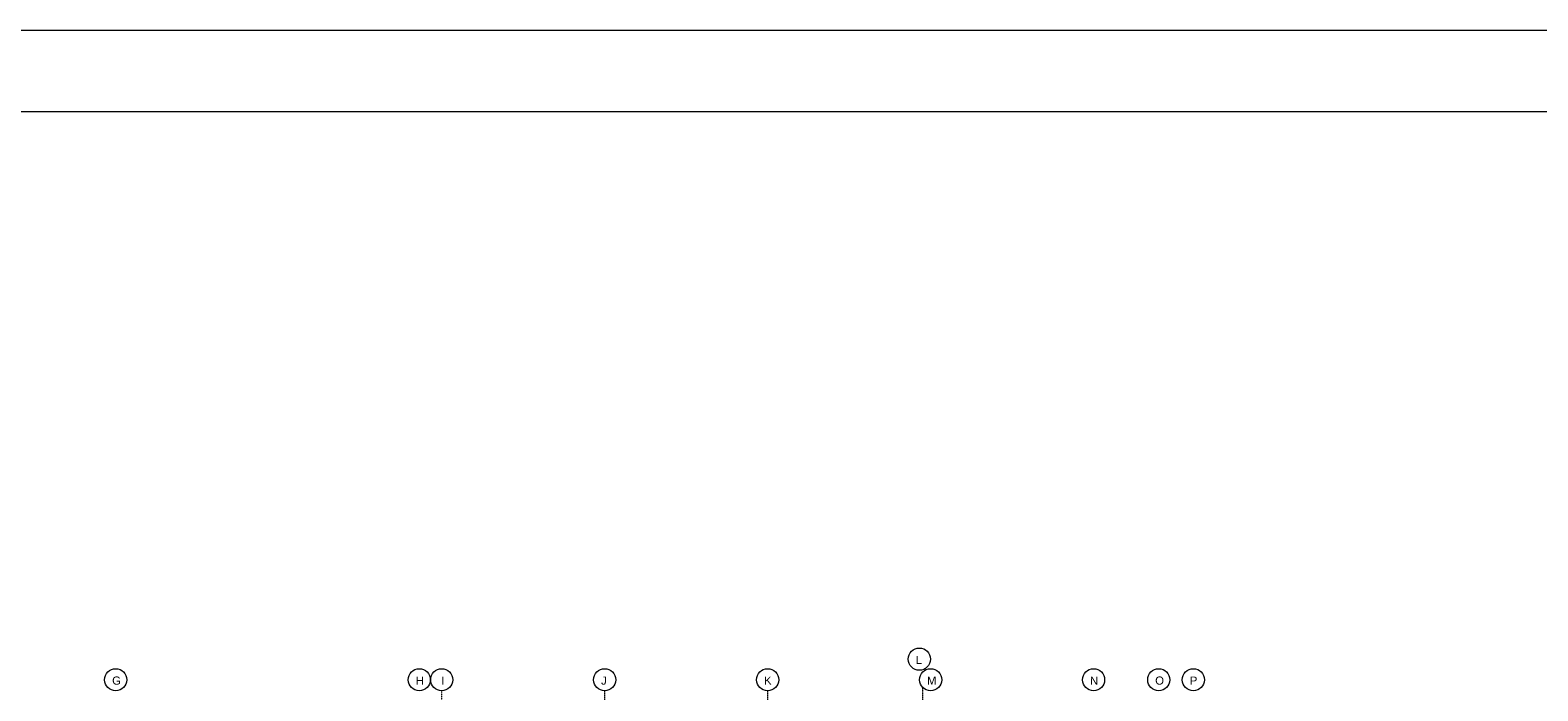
# Model space of a CAD drawing. Header units: millimetres. Extents: x 49908 to 79848, y -11883 to -3092.
# Tile 13 of 222: x 52585 to 54436, y -3903 to -3092. Entities that reach past the tile are written whole.
import ezdxf

# ---------------------------------------------------------------- set-up
doc = ezdxf.new("R2010")
doc.units = ezdxf.units.MM
doc.linetypes.add('DASHDOT', pattern=[1, 0.5, -0.25, 0, -0.25])
doc.layers.add('A_CIENKA', color=9, linetype='Continuous', lineweight=9)
doc.layers.add('A_OSIE', color=9, linetype='DASHDOT', lineweight=9)
doc.layers.add('A_WYMIAR', color=9, linetype='Continuous', lineweight=5, transparency=0.2)
doc.styles.add('Arial', font='arial.ttf')

msp = doc.modelspace()

# ---------------------------------------------------------------- linework, layer by layer
at = {"layer": 'A_CIENKA', "color": 7, "true_color": 0xffffff}
msp.add_lwpolyline([(49907.7, -3092.1), (55847.7, -3092.1), (55847.7, -7292.6), (49907.7, -7292.6), (49907.7, -3092.1)], dxfattribs=at)
at = {"layer": 'A_CIENKA', "color": 2}
msp.add_lwpolyline([(50162.2, -3192.1), (55747.7, -3192.1), (55747.7, -7192.6), (50162.2, -7192.6)], close=True, dxfattribs=at)
at = {"layer": 'A_OSIE', "ltscale": 0.3, "transparency": 33554559}
for p, q in [((53090.5, -7140.1), (53090.5, -3903)), ((53290.5, -3903), (53290.5, -7140.1)), ((53490.5, -3903), (53490.5, -7140.1)), ((53680.5, -3898.7), (53680.5, -7144.4))]:
    msp.add_line(p, q, dxfattribs=at)
at = {"layer": 'A_WYMIAR'}
for centre in [(53676.7, -3864.1), (52690.5, -3889.4), (53063, -3889.4), (53090.5, -3889.4), (53290.5, -3889.4), (53490.5, -3889.4), (53690.5, -3889.4), (53890.5, -3889.4), (53970.5, -3889.4), (54013, -3889.4)]:
    msp.add_circle(centre, 13.6, dxfattribs=at)

# ---------------------------------------------------------------- texts
at = {"layer": 'A_WYMIAR', "char_height": 10, "attachment_point": 1, "style": 'Arial'}
for s, insert in [(' L', (53668.4, -3860.1)), (' G', (52682.2, -3885.4)), (' H', (53054.7, -3885.4)), ('  I', (53082.2, -3885.4)), (' J', (53282.2, -3885.4)), (' K', (53482.2, -3885.4)), (' M', (53682.2, -3885.4)), (' N', (53882.2, -3885.4)), (' O', (53962.2, -3885.4)), (' P', (54004.7, -3885.4))]:
    msp.add_mtext_dynamic_manual_height_columns(s, width=473.698, gutter_width=1.25, heights=[0], dxfattribs=dict(at, insert=insert))

doc.saveas('drawing.dxf')
